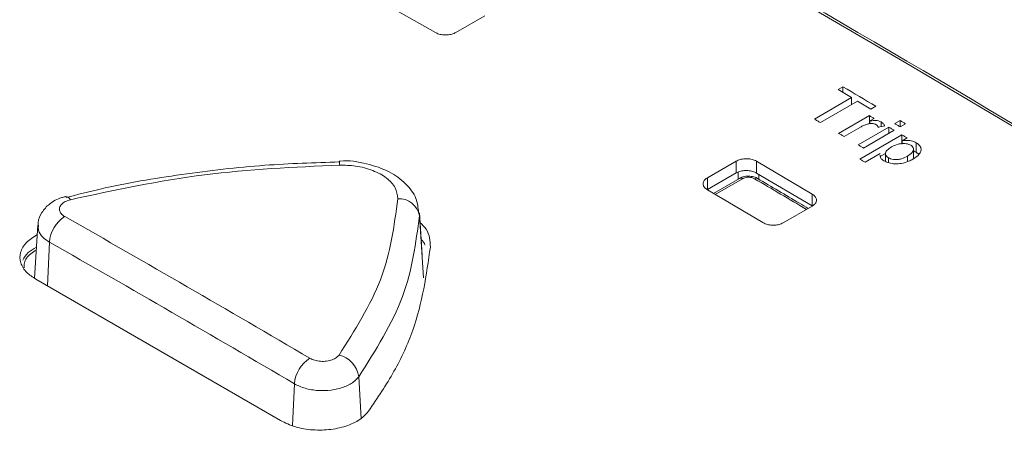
# Model space of a CAD drawing. Header units: millimetres. Extents: x 0 to 2100, y 0 to 1485.
# Tile 110 of 118: x 1599 to 1642, y 1345 to 1362. Entities that reach past the tile are written whole.
import ezdxf

# ---------------------------------------------------------------- set-up
doc = ezdxf.new("R2010")
doc.units = ezdxf.units.MM
doc.header["$LTSCALE"] = 5

msp = doc.modelspace()

# ---------------------------------------------------------------- linework, layer by layer
at = {"color": 7, "linetype": 'Continuous', "lineweight": 15}
for p, q in [((1616.967, 1361.716), (1614.568, 1363.066)), ((1619.097, 1362.441), (1617.85, 1361.721)), ((1634.573, 1359.376), (1634.363, 1359.255)), ((1634.573, 1359.132), (1634.573, 1359.376)), ((1634.945, 1358.913), (1633.339, 1357.986)), ((1634.945, 1358.615), (1634.945, 1358.913)), ((1633.595, 1357.835), (1635.201, 1358.762)), ((1635.783, 1358.419), (1635.993, 1358.54)), ((1635.714, 1358.134), (1634.386, 1357.368)), ((1635.714, 1357.785), (1635.714, 1358.134)), ((1635.738, 1357.904), (1635.923, 1358.011)), ((1634.619, 1357.231), (1635.324, 1357.638)), ((1636.552, 1357.639), (1635.225, 1356.873)), ((1635.738, 1357.789), (1635.738, 1357.904)), ((1636.217, 1357.657), (1636.217, 1357.864)), ((1636.552, 1357.367), (1636.552, 1357.639)), ((1637.041, 1357.921), (1636.808, 1357.787)), ((1637.041, 1357.649), (1637.041, 1357.921)), ((1637.041, 1357.649), (1637.274, 1357.783)), ((1637.111, 1357.308), (1635.295, 1356.259)), ((1635.457, 1356.735), (1636.785, 1357.501)), ((1637.111, 1356.899), (1637.111, 1357.308)), ((1637.133, 1357.048), (1637.343, 1357.17)), ((1637.133, 1356.925), (1637.133, 1357.048)), ((1637.62, 1356.273), (1637.62, 1356.681)), ((1637.736, 1356.556), (1637.736, 1356.964)), ((1635.527, 1356.121), (1636.183, 1356.5)), ((1636.187, 1356.366), (1636.416, 1356.499)), ((1636.412, 1356.493), (1636.412, 1356.156)), ((1636.536, 1356.105), (1636.536, 1356.313)), ((1637.362, 1356.147), (1637.362, 1356.389)), ((1637.736, 1356.556), (1637.854, 1356.457)), ((1628.713, 1355.45), (1629.96, 1356.17)), ((1629.96, 1356.17), (1629.96, 1355.66)), ((1630.843, 1356.165), (1633.243, 1354.748)), ((1630.843, 1356.165), (1630.843, 1355.656)), ((1629.96, 1355.66), (1628.713, 1354.941)), ((1628.713, 1355.45), (1628.713, 1354.941)), ((1630.1, 1355.425), (1628.979, 1354.778)), ((1633.243, 1354.238), (1630.843, 1355.656)), ((1631.109, 1353.517), (1628.713, 1354.936)), ((1633.243, 1354.748), (1633.243, 1354.238)), ((1633.243, 1354.231), (1631.992, 1353.509)), ((1616.241, 1353.938), (1616.272, 1353.808)), ((1616.388, 1352.112), (1616.271, 1353.941)), ((1599.789, 1353.4), (1599.642, 1351.12)), ((1599.696, 1351.079), (1610.276, 1344.972))]:
    msp.add_line(p, q, dxfattribs=at)
at = {"color": 8, "linetype": 'Continuous', "lineweight": 15}
for p, q in [((1630.227, 1355.412), (1629.053, 1354.734)), ((1630.05, 1355.396), (1630.05, 1355.702)), ((1630.933, 1355.603), (1630.933, 1355.391)), ((1616.272, 1353.808), (1616.443, 1351.13)), ((1600.289, 1352.668), (1600.206, 1350.785)), ((1610.869, 1346.56), (1610.789, 1344.757)), ((1613.655, 1346.868), (1613.759, 1345.068))]:
    msp.add_line(p, q, dxfattribs=at)
at = {"color": 7, "linetype": 'Continuous', "lineweight": 15, "flags": 128}
for points in [[(1609.331, 1376.079), (1614.964, 1373.048), (1620.598, 1369.954), (1626.234, 1366.795), (1631.87, 1363.573), (1637.506, 1360.288), (1643.141, 1356.94), (1648.776, 1353.529), (1654.409, 1350.056)], [(1634.363, 1359.255), (1634.436, 1359.213), (1634.509, 1359.17), (1634.581, 1359.127), (1634.654, 1359.084), (1634.727, 1359.042), (1634.8, 1358.999), (1634.873, 1358.956), (1634.945, 1358.913)], [(1635.993, 1358.54), (1635.815, 1358.645), (1635.638, 1358.75), (1635.46, 1358.854), (1635.283, 1358.959), (1635.105, 1359.063), (1634.928, 1359.168), (1634.75, 1359.272), (1634.573, 1359.376)], [(1635.201, 1358.762), (1635.274, 1358.72), (1635.347, 1358.677), (1635.42, 1358.634), (1635.492, 1358.591), (1635.565, 1358.548), (1635.638, 1358.505), (1635.711, 1358.462), (1635.783, 1358.419)], [(1633.339, 1357.986), (1633.371, 1357.967), (1633.403, 1357.948), (1633.435, 1357.929), (1633.467, 1357.91), (1633.499, 1357.892), (1633.531, 1357.873), (1633.563, 1357.854), (1633.595, 1357.835)], [(1635.923, 1358.011), (1635.897, 1358.026), (1635.871, 1358.042), (1635.845, 1358.057), (1635.818, 1358.073), (1635.792, 1358.088), (1635.766, 1358.103), (1635.74, 1358.119), (1635.714, 1358.134)], [(1636.785, 1357.501), (1636.756, 1357.518), (1636.726, 1357.535), (1636.697, 1357.553), (1636.668, 1357.57), (1636.639, 1357.587), (1636.61, 1357.604), (1636.581, 1357.622), (1636.552, 1357.639)], [(1636.808, 1357.787), (1636.837, 1357.769), (1636.866, 1357.752), (1636.895, 1357.735), (1636.924, 1357.718), (1636.953, 1357.701), (1636.983, 1357.683), (1637.012, 1357.666), (1637.041, 1357.649)], [(1637.274, 1357.783), (1637.244, 1357.8), (1637.215, 1357.818), (1637.186, 1357.835), (1637.157, 1357.852), (1637.128, 1357.869), (1637.099, 1357.887), (1637.07, 1357.904), (1637.041, 1357.921)], [(1634.386, 1357.368), (1634.416, 1357.351), (1634.445, 1357.334), (1634.474, 1357.317), (1634.503, 1357.3), (1634.532, 1357.282), (1634.561, 1357.265), (1634.59, 1357.248), (1634.619, 1357.231)], [(1637.343, 1357.17), (1637.314, 1357.187), (1637.285, 1357.204), (1637.256, 1357.221), (1637.227, 1357.239), (1637.198, 1357.256), (1637.169, 1357.273), (1637.14, 1357.29), (1637.111, 1357.308)], [(1635.225, 1356.873), (1635.254, 1356.855), (1635.283, 1356.838), (1635.312, 1356.821), (1635.341, 1356.804), (1635.37, 1356.787), (1635.399, 1356.769), (1635.428, 1356.752), (1635.457, 1356.735)], [(1635.295, 1356.259), (1635.324, 1356.242), (1635.353, 1356.225), (1635.382, 1356.207), (1635.411, 1356.19), (1635.44, 1356.173), (1635.469, 1356.156), (1635.498, 1356.138), (1635.527, 1356.121)], [(1612.81, 1356.17), (1612.811, 1356.169), (1612.811, 1356.169)], [(1600.996, 1354.646), (1600.995, 1354.646), (1600.974, 1354.643)]]:
    msp.add_lwpolyline(points, dxfattribs=at)
at = {"color": 8, "linetype": 'Continuous', "lineweight": 15}
for centre, radius, start, end in [((1611.663, 1355.983), 1.163, 0.8064, 9.1945), ((1630.83, 1355.31), 0.123, 65.0481, 126.3046), ((1600.935, 1354.36), 0.292, 29.121, 77.9696)]:
    msp.add_arc(centre, radius, start, end, dxfattribs=at)
at = {"color": 7, "linetype": 'Continuous', "lineweight": 15}
for centre, radius, start, end in [((1630.152, 1355.312), 0.125, 53.3298, 114.6264), ((1615.391, 1353.657), 0.894, 9.725, 93.4359), ((1601.725, 1352.569), 1.44, 122.8231, 176.0585), ((1612.546, 1346.71), 1.119, 8.1243, 76.9596), ((1612.326, 1346.433), 1.462, 122.6451, 175.0058)]:
    msp.add_arc(centre, radius, start, end, dxfattribs=at)
for centre, major_axis, ratio, start_param, end_param in [((1601.75, 670.191), (-379.105, 735.944), 0.606745, 5.48833, 5.565531), ((1608.841, 680.021), (2183.407, 648.847), 0.283064, 1.474309, 1.474435), ((1575.621, 657.59), (-379.133, 735.928), 0.606724, 5.517852, 5.53596), ((1574.959, 657.248), (-378.662, 735.117), 0.606756, 5.517889, 5.535996)]:
    msp.add_ellipse(centre, major_axis=major_axis, ratio=ratio, start_param=start_param, end_param=end_param, dxfattribs=at)
at = {"color": 8, "linetype": 'Continuous', "lineweight": 15}
msp.add_ellipse((1655.527, 701.236), major_axis=(-444.248, 698.187), ratio=0.546423, start_param=5.460438, end_param=5.464263, dxfattribs=at)
at = {"color": 7, "linetype": 'Continuous', "lineweight": 15}
for points, knots in [([(1617.85, 1361.721), (1617.795, 1361.696), (1617.685, 1361.644), (1617.475, 1361.61), (1617.263, 1361.617), (1617.088, 1361.657), (1617.002, 1361.699), (1616.967, 1361.716)], [0, 0, 0, 0, 0.216049, 0.431908, 0.649508, 0.860373, 1, 1, 1, 1]), ([(1635.324, 1357.638), (1635.347, 1357.65), (1635.393, 1357.676), (1635.491, 1357.723), (1635.572, 1357.751), (1635.626, 1357.77)], [0, 0, 0, 0, 0.250681, 0.501469, 1, 1, 1, 1]), ([(1635.626, 1357.77), (1635.675, 1357.782), (1635.756, 1357.801), (1635.879, 1357.794), (1635.953, 1357.772), (1635.989, 1357.754), (1635.999, 1357.748)], [0, 0, 0, 0, 0.391865, 0.645028, 0.89997, 1, 1, 1, 1]), ([(1636.217, 1357.864), (1636.185, 1357.88), (1636.119, 1357.912), (1635.957, 1357.933), (1635.83, 1357.917), (1635.747, 1357.905), (1635.738, 1357.904)], [0, 0, 0, 0, 0.247117, 0.496204, 0.943281, 1, 1, 1, 1]), ([(1635.999, 1357.748), (1636.012, 1357.739), (1636.048, 1357.715), (1636.082, 1357.672), (1636.094, 1357.639), (1636.099, 1357.626)], [0, 0, 0, 0, 0.253573, 0.705818, 1, 1, 1, 1]), ([(1636.373, 1357.699), (1636.365, 1357.714), (1636.348, 1357.745), (1636.304, 1357.803), (1636.252, 1357.84), (1636.217, 1357.864)], [0, 0, 0, 0, 0.252189, 0.504732, 1, 1, 1, 1]), ([(1636.536, 1356.313), (1636.505, 1356.336), (1636.442, 1356.381), (1636.407, 1356.467), (1636.415, 1356.555), (1636.491, 1356.667), (1636.598, 1356.735), (1636.669, 1356.78)], [0, 0, 0, 0, 0.162489, 0.326151, 0.47938, 0.654951, 1, 1, 1, 1]), ([(1636.669, 1356.78), (1636.746, 1356.82), (1636.873, 1356.887), (1637.099, 1356.932), (1637.279, 1356.931), (1637.417, 1356.901), (1637.475, 1356.871), (1637.5, 1356.858)], [0, 0, 0, 0, 0.330199, 0.542097, 0.754933, 0.895358, 1, 1, 1, 1]), ([(1637.736, 1356.964), (1637.684, 1356.99), (1637.58, 1357.043), (1637.359, 1357.072), (1637.212, 1357.056), (1637.133, 1357.048)], [0, 0, 0, 0, 0.311221, 0.626532, 1, 1, 1, 1]), ([(1637.5, 1356.858), (1637.531, 1356.836), (1637.592, 1356.793), (1637.624, 1356.709), (1637.617, 1356.62), (1637.542, 1356.504), (1637.433, 1356.434), (1637.362, 1356.389)], [0, 0, 0, 0, 0.155839, 0.312575, 0.468802, 0.653503, 1, 1, 1, 1]), ([(1637.598, 1356.252), (1637.694, 1356.317), (1637.848, 1356.422), (1637.954, 1356.604), (1637.948, 1356.758), (1637.86, 1356.882), (1637.771, 1356.94), (1637.736, 1356.964)], [0, 0, 0, 0, 0.320353, 0.515068, 0.711339, 0.883509, 1, 1, 1, 1]), ([(1629.96, 1356.17), (1630.015, 1356.196), (1630.125, 1356.247), (1630.335, 1356.28), (1630.547, 1356.27), (1630.722, 1356.227), (1630.809, 1356.183), (1630.843, 1356.165)], [0, 0, 0, 0, 0.216049, 0.431908, 0.649508, 0.860373, 1, 1, 1, 1]), ([(1636.185, 1356.427), (1636.183, 1356.4), (1636.177, 1356.338), (1636.237, 1356.253), (1636.305, 1356.207), (1636.335, 1356.187)], [0, 0, 0, 0, 0.311196, 0.70208, 1, 1, 1, 1]), ([(1636.335, 1356.187), (1636.407, 1356.153), (1636.552, 1356.084), (1636.826, 1356.046), (1637.126, 1356.066), (1637.389, 1356.143), (1637.537, 1356.221), (1637.598, 1356.252)], [0, 0, 0, 0, 0.193714, 0.388259, 0.574988, 0.827024, 1, 1, 1, 1]), ([(1637.362, 1356.389), (1637.279, 1356.346), (1637.153, 1356.279), (1636.934, 1356.233), (1636.767, 1356.236), (1636.629, 1356.265), (1636.565, 1356.298), (1636.536, 1356.313)], [0, 0, 0, 0, 0.353968, 0.542564, 0.732184, 0.878085, 1, 1, 1, 1]), ([(1637.62, 1356.607), (1637.632, 1356.604), (1637.676, 1356.592), (1637.71, 1356.571), (1637.736, 1356.556)], [0, 0, 0, 0, 0.262735, 1, 1, 1, 1]), ([(1612.812, 1356.137), (1611.737, 1356.102), (1609.444, 1356.027), (1605.987, 1355.617), (1603.108, 1355.144), (1601.497, 1354.725), (1601.007, 1354.598)], [0, 0, 0, 0, 0.265505, 0.566026, 0.868011, 1, 1, 1, 1]), ([(1612.826, 1355.999), (1610.862, 1355.909), (1606.866, 1355.727), (1603.104, 1354.915), (1601.19, 1354.502)], [0, 0, 0, 0, 0.4913964, 1, 1, 1, 1]), ([(1616.239, 1353.944), (1616.215, 1354.153), (1616.162, 1354.62), (1615.69, 1355.235), (1614.971, 1355.756), (1613.997, 1356.081), (1613.216, 1356.214), (1612.823, 1356.168), (1612.809, 1356.166)], [0, 0, 0, 0, 0.149967, 0.33587, 0.53725, 0.759376, 0.991425, 1, 1, 1, 1]), ([(1615.337, 1354.549), (1615.319, 1354.708), (1615.281, 1355.026), (1614.883, 1355.456), (1614.281, 1355.784), (1613.559, 1355.978), (1613.056, 1355.992), (1612.826, 1355.999)], [0, 0, 0, 0, 0.206679, 0.413421, 0.620193, 0.82694, 1, 1, 1, 1]), ([(1628.713, 1354.936), (1628.668, 1354.968), (1628.579, 1355.032), (1628.522, 1355.155), (1628.536, 1355.278), (1628.608, 1355.38), (1628.683, 1355.43), (1628.713, 1355.45)], [0, 0, 0, 0, 0.215818, 0.431442, 0.648915, 0.859802, 1, 1, 1, 1]), ([(1630.843, 1355.656), (1630.788, 1355.682), (1630.678, 1355.735), (1630.469, 1355.769), (1630.257, 1355.762), (1630.081, 1355.721), (1629.995, 1355.678), (1629.96, 1355.66)], [0, 0, 0, 0, 0.2157374, 0.4312986, 0.6485433, 0.8594128, 1, 1, 1, 1]), ([(1630.879, 1355.419), (1630.873, 1355.423), (1630.818, 1355.47), (1630.661, 1355.51), (1630.431, 1355.53), (1630.229, 1355.497), (1630.136, 1355.437), (1630.107, 1355.418)], [0, 0, 0, 0, 0.029328, 0.286306, 0.571795, 0.861331, 1, 1, 1, 1]), ([(1630.757, 1355.409), (1630.736, 1355.42), (1630.684, 1355.447), (1630.577, 1355.472), (1630.45, 1355.477), (1630.325, 1355.458), (1630.26, 1355.427), (1630.227, 1355.412)], [0, 0, 0, 0, 0.140787, 0.355317, 0.570029, 0.785028, 1, 1, 1, 1]), ([(1633.069, 1354.13), (1632.944, 1354.204), (1632.215, 1354.636), (1631.486, 1355.065), (1630.882, 1355.421)], [0, 0, 0, 0, 0.1708511, 1, 1, 1, 1]), ([(1600.977, 1354.632), (1600.923, 1354.622), (1600.665, 1354.573), (1600.292, 1354.359), (1599.952, 1353.978), (1599.792, 1353.635), (1599.803, 1353.44), (1599.806, 1353.399)], [0, 0, 0, 0, 0.086552, 0.413704, 0.681684, 0.932876, 1, 1, 1, 1]), ([(1612.799, 1347.8), (1613.481, 1348.873), (1614.87, 1351.057), (1615.18, 1353.372), (1615.337, 1354.549)], [0, 0, 0, 0, 0.49139, 1, 1, 1, 1]), ([(1633.243, 1354.748), (1633.287, 1354.716), (1633.377, 1354.651), (1633.434, 1354.527), (1633.42, 1354.403), (1633.349, 1354.301), (1633.273, 1354.251), (1633.243, 1354.231)], [0, 0, 0, 0, 0.216066, 0.431948, 0.649394, 0.859901, 1, 1, 1, 1]), ([(1601.19, 1354.502), (1601.113, 1354.478), (1600.959, 1354.429), (1600.798, 1354.306), (1600.712, 1354.163), (1600.716, 1354.012), (1600.797, 1353.877), (1600.9, 1353.809), (1600.945, 1353.779)], [0, 0, 0, 0, 0.172317, 0.344628, 0.516974, 0.689388, 0.861874, 1, 1, 1, 1]), ([(1616.272, 1353.808), (1616.117, 1352.639), (1615.803, 1350.258), (1614.379, 1348.011), (1613.655, 1346.868)], [0, 0, 0, 0, 0.491403, 1, 1, 1, 1]), ([(1616.746, 1352.461), (1616.734, 1352.727), (1616.718, 1353.106), (1616.395, 1353.429), (1616.297, 1353.527)], [0, 0, 0, 0, 0.6989588, 1, 1, 1, 1]), ([(1631.992, 1353.509), (1631.937, 1353.483), (1631.827, 1353.432), (1631.618, 1353.4), (1631.406, 1353.41), (1631.231, 1353.454), (1631.144, 1353.499), (1631.109, 1353.517)], [0, 0, 0, 0, 0.215598, 0.431005, 0.648187, 0.858738, 1, 1, 1, 1]), ([(1599.763, 1353.001), (1599.592, 1352.891), (1599.243, 1352.669), (1598.999, 1352.233), (1599.006, 1351.78), (1599.252, 1351.375), (1599.559, 1351.171), (1599.696, 1351.079)], [0, 0, 0, 0, 0.2033376, 0.4129436, 0.6223342, 0.831747, 1, 1, 1, 1]), ([(1599.131, 1351.892), (1599.196, 1352.008), (1599.315, 1352.223), (1599.598, 1352.38), (1599.728, 1352.452)], [0, 0, 0, 0, 0.541772, 1, 1, 1, 1]), ([(1614.079, 1345.381), (1614.462, 1345.95), (1615.226, 1347.089), (1616.315, 1349.444), (1616.574, 1351.257), (1616.746, 1352.461)], [0, 0, 0, 0, 0.251468, 0.502939, 1, 1, 1, 1]), ([(1616.514, 1352.551), (1616.513, 1352.555), (1616.499, 1352.639), (1616.42, 1352.713), (1616.345, 1352.784)], [0, 0, 0, 0, 0.0447103, 1, 1, 1, 1]), ([(1599.72, 1352.333), (1599.636, 1352.282), (1599.382, 1352.128), (1599.189, 1351.851), (1599.189, 1351.64), (1599.189, 1351.569)], [0, 0, 0, 0, 0.247692, 0.748654, 1, 1, 1, 1]), ([(1611.537, 1347.665), (1611.605, 1347.632), (1611.74, 1347.566), (1611.999, 1347.524), (1612.263, 1347.531), (1612.507, 1347.589), (1612.694, 1347.684), (1612.767, 1347.764), (1612.799, 1347.8)], [0, 0, 0, 0, 0.17253, 0.34502, 0.517442, 0.689795, 0.862108, 1, 1, 1, 1]), ([(1613.655, 1346.868), (1613.583, 1346.789), (1613.424, 1346.611), (1613.009, 1346.402), (1612.471, 1346.272), (1611.888, 1346.255), (1611.317, 1346.346), (1611.018, 1346.489), (1610.869, 1346.56)], [0, 0, 0, 0, 0.137938, 0.31032, 0.482715, 0.655129, 0.827558, 1, 1, 1, 1]), ([(1610.276, 1344.972), (1610.48, 1344.873), (1610.888, 1344.676), (1611.666, 1344.549), (1612.462, 1344.568), (1613.196, 1344.744), (1613.763, 1345.028), (1613.982, 1345.272), (1614.079, 1345.381)], [0, 0, 0, 0, 0.172314, 0.344635, 0.517103, 0.689385, 0.86166, 1, 1, 1, 1])]:
    msp.add_open_spline(points, degree=3, knots=knots, dxfattribs=at)
at = {"color": 8, "linetype": 'Continuous', "lineweight": 15}
msp.add_open_spline([(1600.289, 1352.668), (1600.19, 1352.735), (1599.967, 1352.886), (1599.792, 1353.147), (1599.806, 1353.328), (1599.811, 1353.399)], degree=3, knots=[0, 0, 0, 0, 0.328116, 0.737901, 1, 1, 1, 1], dxfattribs=at)

doc.saveas('drawing.dxf')
